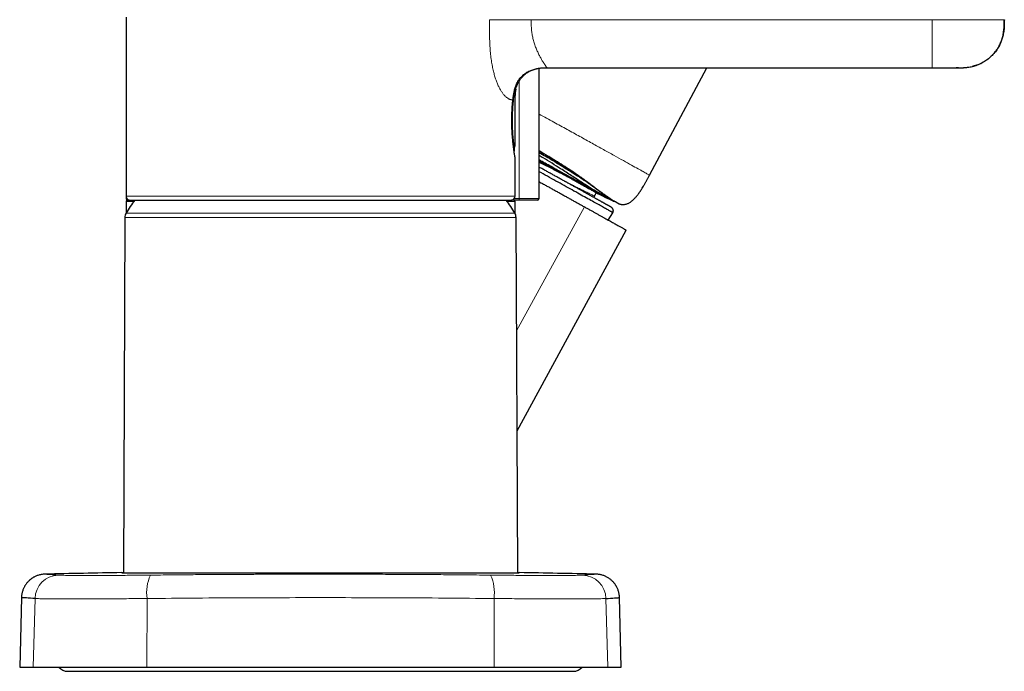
# Model space of a CAD drawing. Header units: millimetres. Extents: x 8 to 1170, y 12 to 886.
# Tile 202 of 256: x 913 to 1036, y 606 to 687. Entities that reach past the tile are written whole.
import ezdxf

# ---------------------------------------------------------------- set-up
doc = ezdxf.new("R2010")
doc.units = ezdxf.units.MM

msp = doc.modelspace()

# ---------------------------------------------------------------- linework, layer by layer
at = {"color": 7, "linetype": 'Continuous', "lineweight": 30}
for p, q in [((926.51, 687.69), (926.51, 665.39)), ((978.01, 665.11), (978.01, 681.34)), ((979.01, 681.39), (979.01, 681.39)), ((979.01, 681.39), (1027.01, 681.39)), ((991.77, 668), (998.94, 681.39)), ((1030.12, 681.39), (1030.01, 681.39)), ((1030.29, 681.39), (1030.15, 681.39)), ((975.23, 679.11), (975.23, 679.12)), ((975.23, 679.1), (975.23, 679.12)), ((975.01, 671.66), (975.01, 677.93)), ((974.72, 677.22), (974.74, 677.37)), ((975.01, 665.39), (975.01, 670.27)), ((926.51, 665.39), (926.51, 665.11)), ((985.05, 665.84), (985.02, 665.86)), ((926.51, 664.71), (926.51, 663.24)), ((926.71, 664.91), (926.87, 664.91)), ((926.91, 664.91), (926.71, 664.91)), ((926.89, 664.91), (926.91, 664.91)), ((926.9, 664.91), (926.93, 664.91)), ((974.63, 664.91), (974.58, 664.91)), ((975.49, 664.91), (974.6, 664.91)), ((975.01, 663.24), (975.01, 664.71)), ((977.81, 664.91), (975.49, 664.91)), ((986.64, 662.41), (987.2, 663.32)), ((926.37, 662.74), (926.18, 618.45)), ((975.34, 618.45), (975.14, 662.74)), ((975.26, 636.15), (988.86, 661.15)), ((925.98, 618.45), (950.76, 618.45)), ((950.76, 618.45), (975.53, 618.45)), ((985.11, 618.26), (985.11, 618.26)), ((985.11, 618.26), (985.11, 618.26)), ((913.48, 615.34), (913.26, 606.66)), ((913.49, 615.55), (913.47, 615.34)), ((988.26, 606.66), (988.03, 615.34)), ((913.26, 606.66), (914.95, 606.66)), ((914.95, 606.66), (929.09, 606.66)), ((929.09, 606.66), (972.42, 606.66)), ((972.42, 606.66), (986.56, 606.66)), ((986.56, 606.66), (988.26, 606.66)), ((919.26, 606.16), (982.26, 606.16))]:
    msp.add_line(p, q, dxfattribs=at)
at = {"color": 8, "linetype": 'Continuous', "lineweight": 0}
for p, q in [((1030.15, 681.39), (1030.12, 681.39)), ((975.52, 679.73), (975.52, 665.11)), ((974.83, 678.04), (974.84, 678.07)), ((975.01, 677.93), (974.88, 677.93)), ((974.72, 677.24), (974.74, 677.39)), ((974.99, 671.67), (975.01, 671.66)), ((926.51, 665.11), (926.59, 665.11)), ((927.47, 664.71), (926.51, 664.71)), ((975.01, 664.71), (974.04, 664.71)), ((974.92, 665.11), (975.52, 665.11)), ((975.52, 665.11), (978.01, 665.11)), ((926.52, 663.25), (975, 663.25)), ((975.2, 648.61), (983.66, 664.06)), ((928.23, 662.74), (926.37, 662.74)), ((975.14, 662.74), (928.23, 662.74)), ((915.18, 615.23), (914.95, 606.66)), ((929.13, 615.23), (929.09, 606.66)), ((972.39, 615.23), (972.42, 606.66)), ((986.34, 615.23), (986.56, 606.66))]:
    msp.add_line(p, q, dxfattribs=at)
at = {"color": 7, "linetype": 'Continuous', "lineweight": 30, "flags": 128}
for points in [[(975.2, 679.06), (975.22, 679.09), (975.24, 679.12)], [(975.01, 670.27), (975, 670.3), (975, 670.32)], [(987.2, 663.32), (987.2, 663.33), (987.19, 663.33), (987.17, 663.34), (987.15, 663.36), (987.11, 663.38), (987.08, 663.4), (987.03, 663.43), (986.98, 663.46), (986.91, 663.49), (986.85, 663.53), (986.77, 663.57), (986.69, 663.62), (986.6, 663.67), (986.5, 663.73), (986.4, 663.78), (986.29, 663.85), (986.17, 663.91), (986.05, 663.98), (985.92, 664.05), (985.79, 664.13), (985.64, 664.21), (985.5, 664.29), (985.34, 664.38), (985.18, 664.47), (985.01, 664.56), (984.84, 664.66), (984.66, 664.76), (984.48, 664.86), (984.29, 664.96), (984.09, 665.07), (983.89, 665.18), (983.69, 665.3), (983.48, 665.41), (983.27, 665.53), (983.05, 665.65), (982.82, 665.78), (982.6, 665.91), (982.36, 666.03), (982.13, 666.17), (981.89, 666.3), (981.64, 666.43), (981.4, 666.57), (981.15, 666.71), (980.89, 666.85), (980.64, 666.99), (980.38, 667.14), (980.11, 667.28), (979.85, 667.43), (979.58, 667.57), (979.31, 667.72), (979.04, 667.87), (978.77, 668.02), (978.5, 668.18), (978.22, 668.33), (978.01, 668.44)], [(926.18, 618.45), (926.16, 618.45), (925.98, 618.45)], [(975.53, 618.45), (975.36, 618.45), (975.34, 618.45)]]:
    msp.add_lwpolyline(points, dxfattribs=at)
at = {"color": 8, "linetype": 'Continuous', "lineweight": 0, "flags": 128}
for points in [[(974.74, 677.36), (974.74, 677.37), (974.74, 677.39)], [(974.99, 671.67), (974.98, 671.63), (974.97, 671.6)]]:
    msp.add_lwpolyline(points, dxfattribs=at)
at = {"color": 8, "linetype": 'Continuous', "lineweight": 0}
for centre, radius, start, end in [((974.72, 677.91), 0.167, 8.1499, 65.8653), ((974.89, 671.26), 0.176, 266.9181, 290.7767), ((974.77, 671.11), 0.178, 312.7297, 357.354), ((975.22, 665.06), 0.309, 331.0883, 9.4031), ((918.16, 615.16), 2.99, 91.7237, 178.7392), ((934.36, 615.96), 5.28, 155.4894, 187.9505), ((967.16, 615.96), 5.28, 352.0495, 24.5106), ((983.35, 615.16), 2.99, 1.2608, 88.2763)]:
    msp.add_arc(centre, radius, start, end, dxfattribs=at)
at = {"color": 7, "linetype": 'Continuous', "lineweight": 30}
for centre, radius, start, end in [((978.41, 677.93), 3.4, 166.6451, 180), ((974.75, 671.1), 0.2, 316.3672, 359.7544), ((927.01, 665.39), 0.5, 180, 255.6238), ((974.51, 665.39), 0.5, 284.3762, 0), ((926.71, 665.11), 0.2, 180, 270), ((926.71, 664.71), 0.2, 90, 180), ((950.76, 648.46), 28.4, 144.6155, 148.5975), ((926.93, 665.1), 0.2, 255.6238, 276.5997), ((950.76, 648.46), 28.4, 31.4025, 35.3862), ((974.58, 665.1), 0.2, 258.0246, 284.3762), ((974.81, 664.71), 0.2, 0, 90), ((977.81, 665.11), 0.2, 270, 0), ((927.37, 662.73), 1, 148.5975, 179.75), ((974.14, 662.73), 1, 0.25, 31.4025), ((950.76, -881.34), 1500, 90.94638, 91.31221), ((950.76, -881.34), 1500, 88.68779, 89.05362), ((919.26, 607.66), 1.5, 221.8103, 270), ((982.26, 607.66), 1.5, 270, 318.1897)]:
    msp.add_arc(centre, radius, start, end, dxfattribs=at)
at = {"color": 8, "linetype": 'Continuous', "lineweight": 0}
for points, knots in [([(971.82, 687.39), (971.82, 687.21), (971.82, 686.84), (971.82, 686.29), (971.82, 685.73), (971.83, 685.22), (971.85, 684.75), (971.87, 684.32), (971.89, 683.88), (971.93, 683.47), (971.96, 683.07), (972.01, 682.68), (972.06, 682.3), (972.12, 681.93), (972.18, 681.58), (972.25, 681.26), (972.31, 680.96), (972.39, 680.68), (972.46, 680.4), (972.55, 680.13), (972.64, 679.87), (972.73, 679.62), (972.82, 679.38), (972.92, 679.16), (973.03, 678.95), (973.13, 678.75), (973.23, 678.57), (973.34, 678.41), (973.44, 678.26), (973.55, 678.12), (973.65, 678), (973.75, 677.89), (973.85, 677.79), (973.96, 677.7), (974.06, 677.63), (974.16, 677.56), (974.25, 677.51), (974.34, 677.47), (974.43, 677.44), (974.51, 677.42), (974.6, 677.4), (974.67, 677.39), (974.72, 677.39), (974.74, 677.39)], [0, 0, 0, 0, 0.034996, 0.069995, 0.104989, 0.139982, 0.167485, 0.194987, 0.22248, 0.249969, 0.274968, 0.299978, 0.324986, 0.349983, 0.374977, 0.395815, 0.41666, 0.437503, 0.458339, 0.479168, 0.499994, 0.520828, 0.541664, 0.562496, 0.58333, 0.604168, 0.62501, 0.645857, 0.6667, 0.68753, 0.708359, 0.729195, 0.750037, 0.773377, 0.796703, 0.820024, 0.843349, 0.866682, 0.890019, 0.917515, 0.945005, 0.972501, 1, 1, 1, 1]), ([(977.03, 687.39), (976.95, 687.39), (976.79, 687.39), (976.55, 687.39), (976.31, 687.39), (976.05, 687.39), (975.78, 687.39), (975.51, 687.39), (975.23, 687.39), (974.95, 687.39), (974.68, 687.39), (974.41, 687.39), (974.14, 687.39), (973.88, 687.39), (973.62, 687.39), (973.38, 687.39), (973.15, 687.39), (972.93, 687.39), (972.74, 687.39), (972.56, 687.39), (972.4, 687.39), (972.26, 687.39), (972.13, 687.39), (972.02, 687.39), (971.92, 687.39), (971.85, 687.39), (971.82, 687.39)], [0, 0, 0, 0, 0.036636, 0.074088, 0.112971, 0.153716, 0.196577, 0.24164, 0.288825, 0.333753, 0.380007, 0.427253, 0.475101, 0.523135, 0.570931, 0.618076, 0.664193, 0.708961, 0.752132, 0.793545, 0.833144, 0.868863, 0.903146, 0.936211, 0.968362, 1, 1, 1, 1]), ([(979.01, 681.39), (979.01, 681.39), (979.01, 681.39), (979, 681.39), (979, 681.4), (978.98, 681.42), (978.96, 681.45), (978.93, 681.49), (978.89, 681.54), (978.85, 681.61), (978.79, 681.69), (978.72, 681.79), (978.64, 681.91), (978.56, 682.04), (978.46, 682.19), (978.36, 682.36), (978.26, 682.53), (978.16, 682.72), (978.05, 682.92), (977.94, 683.14), (977.83, 683.36), (977.73, 683.6), (977.63, 683.85), (977.53, 684.11), (977.44, 684.37), (977.35, 684.65), (977.27, 684.92), (977.21, 685.2), (977.16, 685.47), (977.11, 685.74), (977.08, 686.01), (977.05, 686.29), (977.04, 686.57), (977.03, 686.84), (977.03, 687.12), (977.03, 687.3), (977.03, 687.39)], [0, 0, 0, 0, 0.009843, 0.038381, 0.066918, 0.095453, 0.12401, 0.152048, 0.180068, 0.208074, 0.236084, 0.267916, 0.299743, 0.331574, 0.363404, 0.395231, 0.427058, 0.458888, 0.490717, 0.522546, 0.554376, 0.586204, 0.618031, 0.649862, 0.681692, 0.713519, 0.74535, 0.77387, 0.802385, 0.830905, 0.859434, 0.887961, 0.91596, 0.94397, 0.971991, 1, 1, 1, 1]), ([(1027.01, 687.39), (1026.93, 687.39), (1026.76, 687.39), (1026.51, 687.39), (1026.24, 687.39), (1025.97, 687.39), (1025.7, 687.39), (1025.32, 687.39), (1024.83, 687.39), (1023.7, 687.39), (1021.49, 687.39), (1017.19, 687.39), (1009.5, 687.39), (995.78, 687.39), (984.35, 687.39), (977.03, 687.39)], [0, 0, 0, 0, 0.004804, 0.00987, 0.015283, 0.020705, 0.026054, 0.031342, 0.043622, 0.055757, 0.098997, 0.176212, 0.314096, 0.560318, 1, 1, 1, 1]), ([(1036.01, 687.39), (1036, 687.39), (1036, 687.39), (1035.97, 687.39), (1035.93, 687.39), (1035.87, 687.39), (1035.79, 687.39), (1035.7, 687.39), (1035.59, 687.39), (1035.47, 687.39), (1035.32, 687.39), (1035.17, 687.39), (1035, 687.39), (1034.81, 687.39), (1034.6, 687.39), (1034.39, 687.39), (1034.16, 687.39), (1033.92, 687.39), (1033.66, 687.39), (1033.39, 687.39), (1033.11, 687.39), (1032.81, 687.39), (1032.5, 687.39), (1032.18, 687.39), (1031.84, 687.39), (1031.51, 687.39), (1031.16, 687.39), (1030.81, 687.39), (1030.45, 687.39), (1030.07, 687.39), (1029.69, 687.39), (1029.31, 687.39), (1028.92, 687.39), (1028.58, 687.39), (1028.29, 687.39), (1028.06, 687.39), (1027.84, 687.39), (1027.62, 687.39), (1027.41, 687.39), (1027.21, 687.39), (1027.07, 687.39), (1027.01, 687.39)], [0, 0, 0, 0, 0.0284252, 0.0566987, 0.0848398, 0.1128666, 0.140796, 0.1681475, 0.1954349, 0.2226721, 0.2498723, 0.2775421, 0.3052, 0.3328593, 0.360533, 0.3882344, 0.4154814, 0.4427817, 0.4701491, 0.4975981, 0.525646, 0.5538116, 0.5821134, 0.6105658, 0.6390196, 0.6669026, 0.6947388, 0.7225432, 0.7503302, 0.7786194, 0.8069208, 0.8352496, 0.8636214, 0.8920522, 0.9081756, 0.9255032, 0.9415927, 0.9567679, 0.9713498, 0.985656, 1, 1, 1, 1]), ([(1027.01, 687.39), (1027.01, 687.28), (1027.01, 687.06), (1027.01, 686.73), (1027.01, 686.4), (1027.01, 686.06), (1027.01, 685.76), (1027.01, 685.47), (1027.01, 685.21), (1027.01, 684.95), (1027.01, 684.7), (1027.01, 684.44), (1027.01, 684.17), (1027.01, 683.91), (1027.01, 683.65), (1027.01, 683.4), (1027.01, 683.16), (1027.01, 682.93), (1027.01, 682.72), (1027.01, 682.52), (1027.01, 682.33), (1027.01, 682.17), (1027.01, 682.01), (1027.01, 681.88), (1027.01, 681.76), (1027.01, 681.67), (1027.01, 681.58), (1027.01, 681.52), (1027.01, 681.47), (1027.01, 681.43), (1027.01, 681.41), (1027.01, 681.4), (1027.01, 681.39), (1027.01, 681.39), (1027.01, 681.39)], [0, 0, 0, 0, 0.033938, 0.067947, 0.102072, 0.136349, 0.17081, 0.198037, 0.22541, 0.252939, 0.280631, 0.308487, 0.339763, 0.371225, 0.402849, 0.434603, 0.466448, 0.498342, 0.530238, 0.562091, 0.593856, 0.625495, 0.656975, 0.688272, 0.719371, 0.750266, 0.780959, 0.81146, 0.843225, 0.874819, 0.906266, 0.937591, 0.968823, 1, 1, 1, 1]), ([(974.84, 678.07), (974.84, 678.15), (974.86, 678.3), (974.89, 678.54), (974.95, 678.78), (975.02, 679.01), (975.1, 679.24), (975.21, 679.47), (975.33, 679.69), (975.47, 679.9), (975.62, 680.1), (975.8, 680.28), (975.98, 680.46), (976.18, 680.62), (976.39, 680.77), (976.61, 680.9), (976.84, 681.02), (977.07, 681.12), (977.31, 681.2), (977.55, 681.27), (977.79, 681.32), (978.04, 681.35), (978.21, 681.37), (978.3, 681.37), (978.31, 681.37)], [0, 0, 0, 0, 0.04538, 0.090966, 0.136817, 0.182994, 0.22955, 0.276519, 0.323912, 0.37171, 0.419868, 0.468314, 0.516958, 0.565696, 0.61442, 0.663028, 0.711427, 0.759544, 0.807325, 0.854743, 0.901789, 0.948478, 0.994837, 1, 1, 1, 1]), ([(974.88, 677.93), (974.85, 677.7), (974.8, 677.24), (974.73, 676.31), (974.68, 675.32), (974.68, 674.28), (974.73, 673.28), (974.8, 672.38), (974.88, 671.6), (974.93, 671.27), (974.95, 671.1)], [0, 0, 0, 0, 0.1229422, 0.2493414, 0.3757659, 0.4998944, 0.624169, 0.7510914, 0.8775086, 1, 1, 1, 1]), ([(974.74, 677.39), (974.74, 677.45), (974.76, 677.58), (974.78, 677.75), (974.81, 677.91), (974.83, 678.02), (974.84, 678.07)], [0, 0, 0, 0, 0.252026, 0.501773, 0.750628, 1, 1, 1, 1]), ([(975.1, 678.72), (975.1, 678.71), (975.1, 678.71), (975.09, 678.7), (975.08, 678.67), (975.06, 678.63), (975.04, 678.58), (975.01, 678.48), (974.95, 678.3), (974.9, 678.05), (974.88, 677.93)], [0, 0, 0, 0, 0.087027, 0.17394, 0.259372, 0.343538, 0.426668, 0.509001, 0.753466, 1, 1, 1, 1]), ([(978.01, 675.63), (978.63, 675.29), (979.8, 674.64), (981.5, 673.71), (983.09, 672.83), (984.62, 671.98), (986.06, 671.19), (987.38, 670.46), (988.55, 669.81), (989.55, 669.25), (990.37, 668.79), (991.02, 668.43), (991.47, 668.17), (991.73, 668.02), (991.75, 668.01), (991.76, 668)], [0, 0, 0, 0, 0.086462, 0.163855, 0.241508, 0.318969, 0.395982, 0.472599, 0.549212, 0.626116, 0.70333, 0.780723, 0.858092, 0.935333, 1, 1, 1, 1]), ([(974.95, 671.1), (974.95, 671.14), (974.95, 671.21), (974.96, 671.32), (974.96, 671.42), (974.96, 671.51), (974.97, 671.58), (974.97, 671.63), (974.98, 671.66), (974.98, 671.66), (974.99, 671.67)], [0, 0, 0, 0, 0.128621, 0.252147, 0.375138, 0.502211, 0.629126, 0.751194, 0.873216, 1, 1, 1, 1]), ([(978.01, 671.07), (978.54, 670.75), (979.73, 670.06), (981.45, 668.98), (982.99, 667.94), (984.23, 667.03), (985.19, 666.29), (985.91, 665.76), (986.26, 665.53), (986.38, 665.45)], [0, 0, 0, 0, 0.150793, 0.333076, 0.515382, 0.652858, 0.789979, 0.927009, 1, 1, 1, 1]), ([(980.54, 667.61), (980.64, 667.56), (980.84, 667.46), (981.16, 667.29), (981.49, 667.12), (981.81, 666.96), (982.13, 666.79), (982.44, 666.63), (982.74, 666.48), (983.04, 666.33), (983.32, 666.19), (983.58, 666.05), (983.84, 665.93), (984.08, 665.81), (984.31, 665.69), (984.52, 665.59), (984.73, 665.49), (984.85, 665.43), (984.91, 665.4)], [0, 0, 0, 0, 0.049229, 0.112151, 0.174431, 0.236788, 0.299785, 0.363376, 0.427511, 0.492138, 0.557203, 0.619844, 0.682781, 0.745961, 0.809329, 0.872829, 0.936405, 1, 1, 1, 1]), ([(926.51, 665.39), (926.51, 665.39), (926.53, 665.39), (926.65, 665.39), (926.84, 665.39), (927.11, 665.39), (927.44, 665.39), (927.86, 665.39), (928.34, 665.39), (928.89, 665.39), (929.51, 665.39), (930.2, 665.39), (930.95, 665.39), (931.77, 665.39), (932.66, 665.39), (933.6, 665.39), (934.6, 665.39), (935.64, 665.39), (936.74, 665.39), (937.87, 665.39), (939.03, 665.39), (940.24, 665.39), (941.47, 665.39), (942.73, 665.39), (944.02, 665.39), (945.33, 665.39), (946.67, 665.39), (948.02, 665.39), (949.38, 665.39), (950.76, 665.39), (952.13, 665.39), (953.49, 665.39), (954.84, 665.39), (956.18, 665.39), (957.49, 665.39), (958.78, 665.39), (960.04, 665.39), (961.28, 665.39), (962.48, 665.39), (963.65, 665.39), (964.78, 665.39), (965.87, 665.39), (966.91, 665.39), (967.91, 665.39), (968.86, 665.39), (969.74, 665.39), (970.56, 665.39), (971.31, 665.39), (972, 665.39), (972.62, 665.39), (973.17, 665.39), (973.66, 665.39), (974.07, 665.39), (974.41, 665.39), (974.67, 665.39), (974.86, 665.39), (974.98, 665.39), (975, 665.39), (975.01, 665.39)], [0, 0, 0, 0, 0.018061, 0.036026, 0.053911, 0.071736, 0.089515, 0.107265, 0.124999, 0.142734, 0.160483, 0.178262, 0.196086, 0.213972, 0.231936, 0.249996, 0.268057, 0.286021, 0.303907, 0.321732, 0.339512, 0.357262, 0.374997, 0.392733, 0.410483, 0.428263, 0.446088, 0.463974, 0.481939, 0.5, 0.518061, 0.536026, 0.553911, 0.571736, 0.589515, 0.607265, 0.624999, 0.642734, 0.660483, 0.678262, 0.696086, 0.713972, 0.731936, 0.749996, 0.768057, 0.786021, 0.803907, 0.821732, 0.839512, 0.857262, 0.874997, 0.892733, 0.910483, 0.928263, 0.946088, 0.963974, 0.981939, 1, 1, 1, 1]), ([(926.93, 664.91), (926.93, 664.91), (926.95, 664.91), (927.08, 664.91), (927.32, 664.91), (927.68, 664.91), (928.13, 664.91), (928.68, 664.91), (929.33, 664.91), (930.06, 664.91), (930.89, 664.91), (931.8, 664.91), (932.79, 664.91), (933.86, 664.91), (935, 664.91), (936.21, 664.91), (937.48, 664.91), (938.81, 664.91), (940.19, 664.91), (941.61, 664.91), (943.07, 664.91), (944.56, 664.91), (946.08, 664.91), (947.63, 664.91), (949.18, 664.91), (950.74, 664.91), (952.31, 664.91), (953.87, 664.91), (955.41, 664.91), (956.93, 664.91), (958.42, 664.91), (959.88, 664.91), (961.31, 664.91), (962.69, 664.91), (964.02, 664.91), (965.29, 664.91), (966.49, 664.91), (967.64, 664.91), (968.71, 664.91), (969.7, 664.91), (970.61, 664.91), (971.44, 664.91), (972.18, 664.91), (972.83, 664.91), (973.38, 664.91), (973.83, 664.91), (974.18, 664.91), (974.4, 664.91), (974.47, 664.91), (974.49, 664.91)], [0, 0, 0, 0, 0.000693, 0.022708, 0.044729, 0.066757, 0.08879, 0.11083, 0.132808, 0.154718, 0.176654, 0.19871, 0.220828, 0.24286, 0.264831, 0.286844, 0.308875, 0.3309, 0.352892, 0.374829, 0.396766, 0.418759, 0.440785, 0.462817, 0.484828, 0.506795, 0.528822, 0.550937, 0.572998, 0.594938, 0.616844, 0.638812, 0.66089, 0.682988, 0.704991, 0.7269, 0.748855, 0.77095, 0.793058, 0.815037, 0.836954, 0.85894, 0.881022, 0.903108, 0.925116, 0.947059, 0.968996, 0.990986, 1, 1, 1, 1]), ([(986.65, 665.12), (986.7, 665.1), (986.77, 665.07), (986.86, 665.07), (986.9, 665.08), (986.91, 665.09)], [0, 0, 0, 0, 0.537241, 0.826395, 1, 1, 1, 1]), ([(987.03, 664.91), (987.05, 664.9), (987.1, 664.89), (987.17, 664.88), (987.2, 664.89), (987.22, 664.89)], [0, 0, 0, 0, 0.385338, 0.790852, 1, 1, 1, 1]), ([(987.27, 664.86), (987.25, 664.86), (987.2, 664.84), (987.14, 664.86), (987.09, 664.87)], [0, 0, 0, 0, 0.250096, 1, 1, 1, 1]), ([(916.41, 618.26), (916.41, 618.26), (916.41, 618.26), (916.43, 618.26), (916.46, 618.26), (916.52, 618.25), (916.58, 618.25), (916.67, 618.24), (916.77, 618.24), (916.89, 618.23), (917.02, 618.22), (917.16, 618.21), (917.32, 618.2), (917.48, 618.19), (917.66, 618.18), (917.86, 618.16), (918, 618.15), (918.07, 618.15)], [0, 0, 0, 0, 0.049451, 0.119386, 0.189173, 0.258979, 0.328965, 0.399292, 0.470115, 0.540204, 0.609683, 0.673634, 0.737921, 0.802626, 0.867827, 0.933595, 1, 1, 1, 1]), ([(918.07, 618.15), (918.14, 618.15), (918.27, 618.14), (918.57, 618.13), (918.94, 618.12), (919.4, 618.11), (919.93, 618.11), (920.53, 618.1), (921.2, 618.1), (921.94, 618.1), (922.74, 618.1), (923.59, 618.1), (924.49, 618.11), (925.43, 618.11), (926.42, 618.12), (927.43, 618.13), (928.48, 618.14), (929.19, 618.15), (929.55, 618.15)], [0, 0, 0, 0, 0.063071, 0.125807, 0.188309, 0.250676, 0.313004, 0.375385, 0.437907, 0.500655, 0.563228, 0.625579, 0.687793, 0.749958, 0.812164, 0.874507, 0.937086, 1, 1, 1, 1]), ([(929.55, 618.15), (929.97, 618.15), (930.82, 618.16), (932.08, 618.17), (933.33, 618.19), (934.57, 618.2), (935.81, 618.21), (936.9, 618.21), (937.87, 618.22), (938.69, 618.23), (939.52, 618.23), (940.35, 618.23), (941.18, 618.24), (942.02, 618.24), (943.08, 618.25), (944.36, 618.25), (945.85, 618.26), (947.34, 618.26), (948.83, 618.26), (950.32, 618.26), (951.81, 618.26), (953.3, 618.26), (954.78, 618.26), (956.27, 618.25), (957.76, 618.25), (959.26, 618.24), (960.75, 618.24), (962.24, 618.23), (963.68, 618.22), (965.07, 618.21), (966.44, 618.2), (967.8, 618.19), (969.18, 618.18), (970.57, 618.16), (971.49, 618.15), (971.96, 618.15)], [0, 0, 0, 0, 0.030131, 0.059997, 0.089625, 0.119041, 0.148274, 0.177352, 0.196864, 0.21633, 0.23576, 0.25526, 0.275044, 0.294786, 0.314498, 0.349668, 0.384853, 0.419916, 0.454836, 0.489699, 0.524727, 0.559695, 0.594589, 0.629492, 0.664485, 0.699648, 0.735059, 0.770103, 0.804842, 0.836817, 0.868961, 0.901314, 0.933914, 0.966798, 1, 1, 1, 1]), ([(971.96, 618.15), (972.32, 618.15), (973.04, 618.14), (974.09, 618.13), (975.1, 618.12), (976.09, 618.11), (977.03, 618.11), (977.93, 618.1), (978.79, 618.1), (979.58, 618.1), (980.32, 618.1), (980.99, 618.1), (981.59, 618.11), (982.12, 618.11), (982.57, 618.12), (982.95, 618.13), (983.24, 618.14), (983.37, 618.15), (983.44, 618.15)], [0, 0, 0, 0, 0.063071, 0.125807, 0.188309, 0.250676, 0.313004, 0.375385, 0.437907, 0.500655, 0.563228, 0.625579, 0.687793, 0.749958, 0.812164, 0.874507, 0.937086, 1, 1, 1, 1]), ([(983.44, 618.15), (983.5, 618.15), (983.63, 618.16), (983.81, 618.17), (983.98, 618.19), (984.14, 618.2), (984.28, 618.21), (984.4, 618.21), (984.49, 618.22), (984.57, 618.23), (984.64, 618.23), (984.71, 618.23), (984.77, 618.24), (984.83, 618.24), (984.89, 618.25), (984.96, 618.25), (985.02, 618.26), (985.07, 618.26), (985.1, 618.26), (985.11, 618.26), (985.11, 618.26), (985.11, 618.26)], [0, 0, 0, 0, 0.060261, 0.119994, 0.17925, 0.238082, 0.296547, 0.354703, 0.393727, 0.432659, 0.47152, 0.510518, 0.550085, 0.589569, 0.628995, 0.699333, 0.769703, 0.839827, 0.909668, 0.979395, 1, 1, 1, 1]), ([(929.13, 615.23), (928.69, 615.22), (927.83, 615.22), (926.56, 615.21), (925.32, 615.2), (924.12, 615.19), (922.97, 615.19), (921.88, 615.19), (920.84, 615.18), (919.87, 615.18), (918.97, 615.18), (918.16, 615.19), (917.43, 615.19), (916.78, 615.19), (916.23, 615.2), (915.77, 615.21), (915.41, 615.22), (915.25, 615.22), (915.18, 615.23)], [0, 0, 0, 0, 0.062499, 0.124998, 0.187498, 0.249998, 0.312498, 0.374999, 0.437499, 0.5, 0.562501, 0.625001, 0.687502, 0.750002, 0.812502, 0.875002, 0.937501, 1, 1, 1, 1]), ([(972.39, 615.23), (970.34, 615.25), (966.24, 615.29), (960.06, 615.32), (953.86, 615.34), (947.65, 615.34), (941.45, 615.32), (935.27, 615.29), (931.17, 615.25), (929.13, 615.23)], [0, 0, 0, 0, 0.142862, 0.285719, 0.428573, 0.571427, 0.714281, 0.857138, 1, 1, 1, 1]), ([(986.34, 615.23), (986.26, 615.22), (986.1, 615.22), (985.74, 615.21), (985.28, 615.2), (984.73, 615.19), (984.09, 615.19), (983.35, 615.19), (982.54, 615.18), (981.64, 615.18), (980.67, 615.18), (979.64, 615.19), (978.54, 615.19), (977.39, 615.19), (976.19, 615.2), (974.95, 615.21), (973.68, 615.22), (972.82, 615.22), (972.39, 615.23)], [0, 0, 0, 0, 0.062499, 0.124998, 0.187498, 0.249998, 0.312498, 0.374999, 0.437499, 0.5, 0.562501, 0.625001, 0.687502, 0.750002, 0.812502, 0.875002, 0.937501, 1, 1, 1, 1]), ([(987.96, 615.34), (987.97, 615.34), (988.01, 615.34), (987.52, 615.31), (986.73, 615.25), (986.34, 615.23)], [0, 0, 0, 0, 0.1999952, 0.5999904, 1, 1, 1, 1])]:
    msp.add_open_spline(points, degree=3, knots=knots, dxfattribs=at)
at = {"color": 7, "linetype": 'Continuous', "lineweight": 30}
for points, knots in [([(1030.05, 681.39), (1030.05, 681.39), (1030.07, 681.39), (1030.1, 681.39), (1030.13, 681.39), (1030.17, 681.39), (1030.21, 681.39), (1030.25, 681.39), (1030.31, 681.39), (1030.39, 681.39), (1030.47, 681.39), (1030.55, 681.39), (1030.62, 681.4), (1030.7, 681.4), (1030.78, 681.4), (1030.87, 681.41), (1030.98, 681.41), (1031.12, 681.42), (1031.27, 681.44), (1031.48, 681.46), (1031.74, 681.5), (1032.04, 681.56), (1032.35, 681.65), (1032.65, 681.75), (1032.94, 681.87), (1033.18, 681.98), (1033.36, 682.08), (1033.5, 682.16), (1033.63, 682.24), (1033.76, 682.33), (1033.9, 682.43), (1034.04, 682.53), (1034.19, 682.66), (1034.34, 682.8), (1034.5, 682.95), (1034.66, 683.12), (1034.82, 683.31), (1034.98, 683.51), (1035.12, 683.71), (1035.25, 683.92), (1035.37, 684.14), (1035.49, 684.38), (1035.6, 684.63), (1035.69, 684.89), (1035.78, 685.17), (1035.85, 685.45), (1035.9, 685.75), (1035.95, 686.06), (1035.98, 686.38), (1035.99, 686.71), (1036, 687.05), (1036, 687.28), (1036, 687.39)], [0, 0, 0, 0, 0.007493, 0.016503, 0.024188, 0.029257, 0.033934, 0.038474, 0.043144, 0.052236, 0.060896, 0.06882, 0.076842, 0.085099, 0.093679, 0.102667, 0.112146, 0.127856, 0.143914, 0.160292, 0.19091, 0.222639, 0.254779, 0.286827, 0.318781, 0.35063, 0.36651, 0.382356, 0.398162, 0.413932, 0.430547, 0.448609, 0.468117, 0.489067, 0.511449, 0.535248, 0.560442, 0.587, 0.610826, 0.635603, 0.661306, 0.687906, 0.715378, 0.743699, 0.772849, 0.802817, 0.833599, 0.865194, 0.897613, 0.93087, 0.964985, 1, 1, 1, 1]), ([(1036.01, 687.39), (1036.01, 687.28), (1036.01, 687.06), (1036, 686.73), (1035.99, 686.4), (1035.96, 686.06), (1035.91, 685.76), (1035.86, 685.47), (1035.8, 685.21), (1035.72, 684.95), (1035.63, 684.7), (1035.52, 684.44), (1035.4, 684.17), (1035.25, 683.91), (1035.08, 683.65), (1034.9, 683.4), (1034.7, 683.16), (1034.49, 682.93), (1034.26, 682.72), (1034.03, 682.52), (1033.78, 682.33), (1033.52, 682.17), (1033.25, 682.01), (1032.98, 681.88), (1032.7, 681.76), (1032.41, 681.67), (1032.2, 681.6), (1032.08, 681.58), (1032.05, 681.57)], [0, 0, 0, 0, 0.0430332, 0.0861551, 0.1294247, 0.1728872, 0.2165835, 0.2511073, 0.2858159, 0.3207225, 0.3558351, 0.391156, 0.4308148, 0.4707084, 0.5108072, 0.5510711, 0.5914514, 0.6318931, 0.672338, 0.7127278, 0.7530069, 0.7931259, 0.8330437, 0.8727295, 0.9121639, 0.9513394, 0.9902594, 1, 1, 1, 1]), ([(1035.41, 684.2), (1035.41, 684.2), (1035.42, 684.23), (1035.43, 684.24), (1035.44, 684.26)], [0, 0, 0, 0, 0.194377, 1, 1, 1, 1]), ([(975.23, 679.1), (975.23, 679.12), (975.26, 679.2), (975.32, 679.34), (975.41, 679.53), (975.5, 679.7), (975.6, 679.86), (975.71, 680.01), (975.84, 680.17), (975.97, 680.31), (976.1, 680.44), (976.25, 680.58), (976.41, 680.71), (976.61, 680.84), (976.82, 680.96), (977.03, 681.07), (977.26, 681.16), (977.48, 681.23), (977.68, 681.28), (977.86, 681.32), (978.04, 681.35), (978.21, 681.37), (978.35, 681.38), (978.48, 681.38), (978.55, 681.39), (978.58, 681.39)], [0, 0, 0, 0, 0.012107, 0.060727, 0.107612, 0.152696, 0.195911, 0.237188, 0.285967, 0.331527, 0.373795, 0.413642, 0.467346, 0.52192, 0.577274, 0.633329, 0.69003, 0.747348, 0.790743, 0.834492, 0.876643, 0.914686, 0.948668, 0.978635, 1, 1, 1, 1]), ([(978.3, 681.37), (978.31, 681.37), (978.33, 681.38), (978.37, 681.38), (978.44, 681.38), (978.52, 681.39), (978.61, 681.39), (978.73, 681.39), (978.86, 681.39), (978.96, 681.39), (979.01, 681.39)], [0, 0, 0, 0, 0.061326, 0.134878, 0.22574, 0.336592, 0.468828, 0.623202, 0.800149, 1, 1, 1, 1]), ([(1027.01, 681.39), (1027.08, 681.39), (1027.23, 681.39), (1027.44, 681.39), (1027.66, 681.39), (1027.87, 681.39), (1028.08, 681.39), (1028.3, 681.39), (1028.51, 681.39), (1028.73, 681.39), (1028.94, 681.39), (1029.12, 681.39), (1029.28, 681.39), (1029.42, 681.39), (1029.54, 681.39), (1029.65, 681.39), (1029.75, 681.39), (1029.84, 681.39), (1029.91, 681.39), (1029.96, 681.39), (1030, 681.39), (1030, 681.39), (1030.01, 681.39)], [0, 0, 0, 0, 0.04667, 0.093338, 0.140007, 0.186673, 0.23334, 0.280012, 0.335008, 0.390004, 0.445, 0.499999, 0.546669, 0.593336, 0.640004, 0.686671, 0.733339, 0.78001, 0.835006, 0.890004, 0.945001, 1, 1, 1, 1]), ([(1030.15, 681.39), (1030.18, 681.39), (1030.22, 681.39), (1030.28, 681.39), (1030.33, 681.39), (1030.38, 681.39), (1030.42, 681.39), (1030.45, 681.39), (1030.49, 681.39), (1030.52, 681.39), (1030.53, 681.39), (1030.54, 681.39)], [0, 0, 0, 0, 0.201181, 0.381583, 0.540997, 0.646926, 0.741549, 0.825577, 0.900225, 0.967434, 1, 1, 1, 1]), ([(976.3, 680.62), (976.34, 680.65), (976.44, 680.73), (976.54, 680.8), (976.61, 680.84)], [0, 0, 0, 0, 0.378008, 1, 1, 1, 1]), ([(974.84, 678.07), (974.86, 678.15), (974.9, 678.32), (974.96, 678.54), (975.03, 678.72), (975.1, 678.88), (975.17, 679.01), (975.21, 679.09), (975.22, 679.1), (975.22, 679.1)], [0, 0, 0, 0, 0.138981, 0.27831, 0.418251, 0.558872, 0.747261, 0.936479, 1, 1, 1, 1]), ([(974.84, 678.04), (974.85, 678.09), (974.87, 678.2), (974.91, 678.36), (974.95, 678.5), (975, 678.62), (975.04, 678.73), (975.08, 678.83), (975.12, 678.91), (975.15, 678.97), (975.17, 679), (975.17, 679.01)], [0, 0, 0, 0, 0.109188, 0.22692, 0.344792, 0.46266, 0.580368, 0.697873, 0.815256, 0.932651, 1, 1, 1, 1]), ([(975.1, 678.72), (975.1, 678.73), (975.11, 678.76), (975.1, 678.8), (975.09, 678.82), (975.09, 678.84), (975.09, 678.84)], [0, 0, 0, 0, 0.367481, 0.68218, 0.928567, 1, 1, 1, 1]), ([(974.74, 677.36), (974.74, 677.42), (974.76, 677.54), (974.78, 677.71), (974.8, 677.87), (974.82, 677.97), (974.83, 678.02)], [0, 0, 0, 0, 0.241321, 0.494725, 0.747101, 1, 1, 1, 1]), ([(974.83, 678.03), (974.83, 678.03), (974.83, 678.03), (974.83, 678.04), (974.83, 678.04)], [0, 0, 0, 0, 0.802766, 1, 1, 1, 1]), ([(975.01, 670.27), (975, 670.28), (975, 670.29), (974.98, 670.44), (974.94, 670.65), (974.9, 670.95), (974.85, 671.32), (974.79, 671.76), (974.74, 672.24), (974.69, 672.76), (974.65, 673.32), (974.62, 673.91), (974.61, 674.51), (974.61, 675.12), (974.62, 675.72), (974.65, 676.31), (974.68, 676.82), (974.71, 677.12), (974.72, 677.24)], [0, 0, 0, 0, 0.064026, 0.127902, 0.191744, 0.255563, 0.319393, 0.383264, 0.447046, 0.510536, 0.573797, 0.637077, 0.700467, 0.76412, 0.827699, 0.890993, 0.954455, 1, 1, 1, 1]), ([(974.95, 671.1), (974.95, 671.13), (974.95, 671.2), (974.96, 671.29), (974.96, 671.38), (974.96, 671.44), (974.96, 671.5), (974.97, 671.54), (974.97, 671.57), (974.97, 671.59), (974.97, 671.6), (974.97, 671.61), (974.97, 671.61), (974.97, 671.61)], [0, 0, 0, 0, 0.133408, 0.265244, 0.396053, 0.524657, 0.609371, 0.697085, 0.788712, 0.856976, 0.922199, 0.982102, 1, 1, 1, 1]), ([(974.97, 671.54), (974.97, 671.55), (974.98, 671.56), (975, 671.6), (975, 671.64), (975.01, 671.66)], [0, 0, 0, 0, 0.047203, 0.502133, 1, 1, 1, 1]), ([(978.01, 671.01), (978.12, 670.94), (978.4, 670.79), (978.82, 670.54), (979.27, 670.26), (979.72, 669.99), (980.17, 669.71), (980.61, 669.44), (981.02, 669.18), (981.4, 668.93), (981.76, 668.7), (982.11, 668.46), (982.45, 668.23), (982.79, 668), (983.12, 667.77), (983.44, 667.54), (983.76, 667.31), (984.06, 667.08), (984.36, 666.86), (984.61, 666.68), (984.82, 666.53), (984.98, 666.4), (985.14, 666.29), (985.29, 666.18), (985.42, 666.08), (985.55, 665.99), (985.67, 665.91), (985.79, 665.82), (985.89, 665.75), (985.97, 665.7), (986.01, 665.67), (986.06, 665.64), (986.1, 665.61), (986.13, 665.59), (986.16, 665.57), (986.18, 665.55), (986.2, 665.54), (986.23, 665.52), (986.26, 665.5), (986.29, 665.48), (986.32, 665.46), (986.32, 665.46)], [0, 0, 0, 0, 0.032863, 0.077129, 0.121408, 0.165709, 0.210047, 0.254424, 0.298835, 0.336917, 0.375006, 0.413096, 0.45116, 0.489194, 0.527673, 0.566935, 0.606163, 0.645946, 0.685716, 0.725388, 0.750265, 0.774679, 0.798262, 0.821104, 0.843201, 0.862468, 0.882417, 0.903182, 0.924756, 0.933451, 0.942231, 0.950322, 0.957421, 0.96353, 0.968647, 0.972774, 0.976123, 0.980897, 0.987046, 0.994571, 1, 1, 1, 1]), ([(978.01, 670.85), (978.3, 670.68), (978.9, 670.33), (979.73, 669.84), (980.28, 669.5), (980.57, 669.32), (980.65, 669.27), (980.73, 669.22), (980.81, 669.17), (980.89, 669.13), (981.33, 668.85), (982.06, 668.39), (982.97, 667.82), (983.47, 667.5), (983.68, 667.36)], [0, 0, 0, 0, 0.1398118, 0.2894055, 0.4069291, 0.4213416, 0.4355278, 0.4494876, 0.4632214, 0.4767291, 0.490011, 0.6935509, 0.8670837, 1, 1, 1, 1]), ([(986.65, 665.12), (986.57, 665.17), (986.41, 665.26), (986.09, 665.43), (985.74, 665.63), (985.34, 665.86), (984.89, 666.12), (984.4, 666.42), (983.88, 666.75), (983.31, 667.11), (982.71, 667.51), (982.07, 667.93), (981.4, 668.37), (980.59, 668.89), (979.63, 669.48), (978.73, 670.03), (978.18, 670.35), (978.01, 670.45)], [0, 0, 0, 0, 0.063978, 0.127688, 0.1913, 0.254998, 0.318981, 0.383463, 0.447977, 0.512125, 0.576233, 0.640634, 0.705122, 0.769141, 0.864085, 0.958638, 1, 1, 1, 1]), ([(984.44, 666.35), (984.13, 666.52), (983.53, 666.86), (982.49, 667.43), (981.41, 668.03), (980.16, 668.72), (979.02, 669.34), (978.26, 669.76), (978.01, 669.9)], [0, 0, 0, 0, 0.167263, 0.334629, 0.5019, 0.669353, 0.892461, 1, 1, 1, 1]), ([(978.01, 669.78), (978.28, 669.64), (978.97, 669.26), (980.07, 668.65), (980.83, 668.22), (981.21, 668.01)], [0, 0, 0, 0, 0.234677, 0.617337, 1, 1, 1, 1]), ([(978.01, 669.65), (978.09, 669.6), (978.29, 669.5), (978.6, 669.34), (978.95, 669.17), (979.3, 668.99), (979.64, 668.82), (979.97, 668.65), (980.3, 668.48), (980.61, 668.32), (980.92, 668.16), (981.12, 668.06), (981.21, 668.01)], [0, 0, 0, 0, 0.073462, 0.174218, 0.279909, 0.385082, 0.489639, 0.593484, 0.696527, 0.798681, 0.899865, 1, 1, 1, 1]), ([(987.2, 663.32), (987.21, 663.33), (987.22, 663.36), (987.24, 663.4), (987.25, 663.45), (987.26, 663.5), (987.27, 663.55), (987.26, 663.59), (987.26, 663.64), (987.25, 663.68), (987.24, 663.72), (987.23, 663.76), (987.21, 663.8), (987.19, 663.83), (987.17, 663.86), (987.15, 663.88), (987.14, 663.9), (987.12, 663.92), (987.11, 663.93), (987.09, 663.94), (987.08, 663.95), (987.07, 663.96), (987.06, 663.97), (987.05, 663.97), (987.04, 663.98), (987.03, 663.99), (987.02, 663.99), (987.01, 664), (986.99, 664.02), (986.96, 664.03), (986.94, 664.05), (986.9, 664.07), (986.86, 664.09), (986.82, 664.11), (986.78, 664.14), (986.73, 664.17), (986.67, 664.2), (986.62, 664.23), (986.55, 664.27), (986.49, 664.3), (986.42, 664.34), (986.34, 664.39), (986.26, 664.43), (986.18, 664.48), (986.09, 664.53), (986, 664.58), (985.9, 664.63), (985.8, 664.69), (985.7, 664.75), (985.59, 664.81), (985.48, 664.87), (985.37, 664.93), (985.25, 665), (985.12, 665.07), (985, 665.14), (984.87, 665.21), (984.73, 665.28), (984.6, 665.36), (984.46, 665.44), (984.31, 665.52), (984.17, 665.6), (984.02, 665.69), (983.86, 665.77), (983.71, 665.86), (983.55, 665.95), (983.38, 666.04), (983.22, 666.13), (983.05, 666.22), (982.88, 666.32), (982.7, 666.42), (982.53, 666.51), (982.35, 666.61), (982.16, 666.71), (981.98, 666.82), (981.79, 666.92), (981.61, 667.02), (981.41, 667.13), (981.22, 667.24), (981.03, 667.34), (980.83, 667.45), (980.63, 667.56), (980.43, 667.67), (980.23, 667.79), (980.03, 667.9), (979.82, 668.01), (979.62, 668.13), (979.41, 668.24), (979.2, 668.36), (978.99, 668.47), (978.78, 668.59), (978.57, 668.7), (978.36, 668.82), (978.17, 668.93), (978.05, 668.99), (978.01, 669.01)], [0, 0, 0, 0, 0.00226, 0.005122, 0.007928, 0.01068, 0.01338, 0.016027, 0.01862, 0.021156, 0.023629, 0.026028, 0.028338, 0.030531, 0.032578, 0.034463, 0.036205, 0.037858, 0.039497, 0.041191, 0.043015, 0.045066, 0.047461, 0.050347, 0.053932, 0.058527, 0.064664, 0.073438, 0.088305, 0.103538, 0.117983, 0.133301, 0.148061, 0.162548, 0.176885, 0.191133, 0.205322, 0.219472, 0.233593, 0.247694, 0.26178, 0.275854, 0.289919, 0.303976, 0.318028, 0.332075, 0.346119, 0.360159, 0.374197, 0.388232, 0.402266, 0.416297, 0.430328, 0.444357, 0.458386, 0.472413, 0.486439, 0.500465, 0.514491, 0.528515, 0.542539, 0.556563, 0.570587, 0.58461, 0.598632, 0.612655, 0.626677, 0.640699, 0.654721, 0.668742, 0.682763, 0.696785, 0.710806, 0.724826, 0.738847, 0.752868, 0.766888, 0.780909, 0.794929, 0.808949, 0.822969, 0.83699, 0.85101, 0.86503, 0.87905, 0.893069, 0.907089, 0.921109, 0.935129, 0.949149, 0.963168, 0.977188, 0.991208, 1, 1, 1, 1]), ([(981.21, 668.01), (981.42, 667.89), (981.85, 667.65), (982.45, 667.32), (983.03, 667), (983.56, 666.71), (984.04, 666.44), (984.47, 666.2), (984.83, 666), (985.02, 665.9), (985.11, 665.85)], [0, 0, 0, 0, 0.117726, 0.238504, 0.361906, 0.487448, 0.614601, 0.7428, 0.871462, 1, 1, 1, 1]), ([(987.91, 664.46), (987.93, 664.45), (987.96, 664.44), (988, 664.43), (988.03, 664.42), (988.06, 664.41), (988.11, 664.4), (988.19, 664.38), (988.3, 664.36), (988.43, 664.35), (988.57, 664.35), (988.73, 664.37), (988.88, 664.41), (989.03, 664.46), (989.18, 664.52), (989.32, 664.6), (989.46, 664.7), (989.59, 664.8), (989.7, 664.89), (989.79, 664.98), (989.87, 665.06), (989.96, 665.15), (990.05, 665.25), (990.15, 665.36), (990.26, 665.5), (990.37, 665.65), (990.5, 665.83), (990.64, 666.03), (990.78, 666.26), (990.94, 666.51), (991.1, 666.79), (991.27, 667.09), (991.43, 667.39), (991.59, 667.69), (991.7, 667.9), (991.76, 668)], [0, 0, 0, 0, 0.011636, 0.020688, 0.027194, 0.031957, 0.036702, 0.055809, 0.077254, 0.098023, 0.125283, 0.152509, 0.180011, 0.207843, 0.235835, 0.264067, 0.292555, 0.321261, 0.350105, 0.36829, 0.387936, 0.409642, 0.433461, 0.459426, 0.487548, 0.523434, 0.562193, 0.603647, 0.647536, 0.702473, 0.759671, 0.818395, 0.878036, 0.938381, 1, 1, 1, 1]), ([(978.01, 667.2), (978.15, 667.11), (978.45, 666.95), (978.88, 666.71), (979.31, 666.48), (979.73, 666.24), (980.15, 666.01), (980.56, 665.79), (980.97, 665.56), (981.37, 665.33), (981.77, 665.11), (982.17, 664.89), (982.55, 664.68), (982.93, 664.47), (983.3, 664.26), (983.54, 664.13), (983.66, 664.06)], [0, 0, 0, 0, 0.071339, 0.143139, 0.214942, 0.285465, 0.355987, 0.426506, 0.497017, 0.568957, 0.640879, 0.71278, 0.784651, 0.856484, 0.928271, 1, 1, 1, 1]), ([(986, 665.48), (985.87, 665.55), (985.62, 665.69), (985.23, 665.91), (984.84, 666.12), (984.57, 666.27), (984.44, 666.35)], [0, 0, 0, 0, 0.280401, 0.539838, 0.77929, 1, 1, 1, 1]), ([(984.91, 665.4), (984.91, 665.4), (984.91, 665.39), (984.9, 665.37), (984.89, 665.35), (984.88, 665.34), (984.87, 665.32), (984.86, 665.3), (984.85, 665.27), (984.84, 665.25), (984.83, 665.24), (984.83, 665.23)], [0, 0, 0, 0, 0.150286, 0.292185, 0.426475, 0.554073, 0.650706, 0.743162, 0.832533, 0.974964, 1, 1, 1, 1]), ([(985.11, 665.85), (985.1, 665.81), (985.07, 665.74), (985.02, 665.63), (984.96, 665.51), (984.93, 665.44), (984.91, 665.4)], [0, 0, 0, 0, 0.27981, 0.559828, 0.77992, 1, 1, 1, 1]), ([(985.05, 665.84), (985.06, 665.84), (985.08, 665.84), (985.1, 665.84), (985.11, 665.85)], [0, 0, 0, 0, 0.560001, 1, 1, 1, 1]), ([(985.1, 665.82), (985.12, 665.81), (985.22, 665.76), (985.38, 665.69), (985.57, 665.59), (985.75, 665.51), (985.92, 665.43), (986.06, 665.36), (986.18, 665.3), (986.27, 665.26), (986.35, 665.22), (986.42, 665.18), (986.49, 665.15), (986.54, 665.13), (986.58, 665.11), (986.62, 665.09), (986.64, 665.08), (986.66, 665.08), (986.66, 665.08), (986.66, 665.08)], [0, 0, 0, 0, 0.023983, 0.099343, 0.170359, 0.237321, 0.300571, 0.360521, 0.404618, 0.44962, 0.496384, 0.545674, 0.598144, 0.654336, 0.714695, 0.779576, 0.849522, 0.924548, 1, 1, 1, 1]), ([(986.34, 665.3), (986.28, 665.33), (986.18, 665.39), (986.06, 665.45), (986, 665.49)], [0, 0, 0, 0, 0.5000749, 1, 1, 1, 1]), ([(986.38, 665.45), (986.49, 665.37), (986.84, 665.13), (987.28, 664.85), (987.67, 664.61), (987.9, 664.48), (987.91, 664.47), (987.92, 664.46)], [0, 0, 0, 0, 0.11317, 0.353604, 0.593525, 0.833123, 1, 1, 1, 1]), ([(926.91, 664.9), (926.91, 664.9), (926.92, 664.9), (926.93, 664.9), (926.95, 664.9), (926.98, 664.9), (927.01, 664.9), (927.04, 664.9), (927.07, 664.9), (927.11, 664.9), (927.14, 664.9), (927.16, 664.9), (927.17, 664.9)], [0, 0, 0, 0, 0.13125, 0.256319, 0.375276, 0.488182, 0.595088, 0.696039, 0.791075, 0.873022, 0.950049, 1, 1, 1, 1]), ([(926.95, 664.9), (926.95, 664.9), (926.97, 664.9), (927, 664.9), (927.03, 664.9), (927.07, 664.9), (927.1, 664.9), (927.14, 664.9), (927.18, 664.9), (927.21, 664.9), (927.25, 664.9), (927.28, 664.9), (927.31, 664.9), (927.37, 664.9), (927.45, 664.9), (927.56, 664.9), (927.67, 664.9), (927.82, 664.9), (928, 664.9), (928.23, 664.9), (928.48, 664.9), (928.75, 664.9), (929.04, 664.9), (929.35, 664.9), (929.67, 664.9), (930, 664.9), (930.36, 664.9), (930.73, 664.9), (931.12, 664.9), (931.52, 664.9), (931.93, 664.9), (932.34, 664.9), (932.76, 664.9), (933.19, 664.9), (933.63, 664.9), (934.09, 664.9), (934.57, 664.9), (935.07, 664.9), (935.61, 664.9), (936.15, 664.9), (936.71, 664.9), (937.28, 664.9), (937.87, 664.9), (938.44, 664.9), (939.02, 664.9), (939.58, 664.9), (940.16, 664.9), (940.74, 664.9), (941.33, 664.9), (941.94, 664.9), (942.58, 664.9), (943.24, 664.9), (943.9, 664.9), (944.58, 664.9), (945.25, 664.9), (945.94, 664.9), (946.61, 664.9), (947.26, 664.9), (947.9, 664.9), (948.54, 664.9), (949.18, 664.9), (949.83, 664.9), (950.49, 664.9), (951.17, 664.9), (951.88, 664.9), (952.58, 664.9), (953.27, 664.9), (953.97, 664.9), (954.66, 664.9), (955.34, 664.9), (955.98, 664.9), (956.61, 664.9), (957.23, 664.9), (957.85, 664.9), (958.46, 664.9), (959.08, 664.9), (959.71, 664.9), (960.36, 664.9), (961, 664.9), (961.63, 664.9), (962.25, 664.9), (962.86, 664.9), (963.44, 664.9), (964, 664.9), (964.53, 664.9), (965.05, 664.9), (965.56, 664.9), (966.05, 664.9), (966.55, 664.9), (967.06, 664.9), (967.56, 664.9), (968.05, 664.9), (968.53, 664.9), (968.99, 664.9), (969.43, 664.9), (969.85, 664.9), (970.24, 664.9), (970.6, 664.9), (970.95, 664.9), (971.28, 664.9), (971.6, 664.9), (971.9, 664.9), (972.18, 664.9), (972.45, 664.9), (972.7, 664.9), (972.94, 664.9), (973.16, 664.9), (973.36, 664.9), (973.56, 664.9), (973.74, 664.9), (973.86, 664.9), (973.94, 664.9), (973.97, 664.9), (974, 664.9), (974.04, 664.9), (974.08, 664.9), (974.12, 664.9), (974.16, 664.9), (974.21, 664.9), (974.26, 664.9), (974.31, 664.9), (974.36, 664.9), (974.41, 664.9), (974.45, 664.9), (974.47, 664.9), (974.47, 664.9)], [0, 0, 0, 0, 0.00267, 0.007371, 0.011816, 0.016007, 0.019945, 0.023631, 0.027224, 0.030542, 0.033587, 0.036369, 0.039066, 0.041749, 0.048869, 0.055895, 0.062827, 0.069668, 0.079967, 0.090274, 0.100595, 0.110938, 0.121283, 0.131612, 0.141515, 0.151412, 0.161305, 0.171198, 0.181089, 0.190982, 0.200877, 0.209953, 0.219038, 0.228132, 0.237238, 0.24636, 0.255464, 0.265369, 0.275255, 0.285127, 0.294994, 0.304863, 0.314742, 0.324649, 0.333749, 0.342859, 0.351974, 0.361084, 0.37018, 0.37926, 0.389148, 0.399027, 0.408901, 0.41877, 0.428643, 0.438527, 0.448424, 0.457509, 0.466601, 0.4757, 0.484803, 0.493905, 0.503001, 0.51292, 0.522835, 0.532745, 0.542653, 0.55256, 0.562467, 0.572372, 0.581452, 0.59053, 0.599608, 0.608681, 0.617747, 0.626807, 0.636683, 0.646556, 0.656451, 0.666364, 0.676291, 0.686224, 0.696158, 0.70526, 0.71435, 0.723423, 0.732483, 0.741535, 0.750583, 0.760455, 0.770337, 0.780238, 0.790164, 0.800103, 0.810049, 0.819989, 0.829085, 0.838157, 0.847211, 0.856261, 0.865312, 0.874366, 0.883192, 0.89203, 0.900888, 0.90976, 0.918622, 0.927473, 0.936256, 0.945731, 0.955035, 0.9571, 0.959156, 0.961239, 0.963519, 0.96602, 0.96874, 0.971681, 0.975392, 0.979402, 0.983714, 0.988327, 0.993242, 0.998458, 1, 1, 1, 1]), ([(927.36, 664.9), (927.36, 664.9), (927.38, 664.9), (927.41, 664.9), (927.44, 664.9), (927.44, 664.9)], [0, 0, 0, 0, 0.18972, 0.795786, 1, 1, 1, 1]), ([(973.94, 664.9), (973.94, 664.9), (973.96, 664.9), (973.98, 664.9), (974.01, 664.9), (974.01, 664.9)], [0, 0, 0, 0, 0.03901, 0.635634, 1, 1, 1, 1]), ([(974.17, 664.9), (974.18, 664.9), (974.21, 664.9), (974.25, 664.9), (974.3, 664.9), (974.34, 664.9), (974.39, 664.9), (974.43, 664.9), (974.47, 664.9), (974.51, 664.9), (974.54, 664.9), (974.56, 664.9), (974.58, 664.9), (974.6, 664.9), (974.6, 664.9), (974.6, 664.9)], [0, 0, 0, 0, 0.042692, 0.10282, 0.16696, 0.235117, 0.307294, 0.383497, 0.463732, 0.548007, 0.631172, 0.717944, 0.808332, 0.902346, 1, 1, 1, 1]), ([(974.49, 664.91), (974.52, 664.91), (974.6, 664.91), (974.61, 664.91), (974.61, 664.91)], [0, 0, 0, 0, 0.483099, 1, 1, 1, 1]), ([(986.65, 665.12), (986.6, 665.14), (986.49, 665.2), (986.39, 665.26), (986.34, 665.29)], [0, 0, 0, 0, 0.499998, 1, 1, 1, 1]), ([(986.6, 665.12), (986.73, 665.05), (987.03, 664.89), (987.14, 664.83), (987.2, 664.8)], [0, 0, 0, 0, 0.438604, 1, 1, 1, 1]), ([(987.03, 664.91), (986.98, 664.94), (986.88, 665), (986.73, 665.08), (986.65, 665.12)], [0, 0, 0, 0, 0.4998527, 1, 1, 1, 1]), ([(987.09, 664.87), (987.08, 664.88), (987.06, 664.89), (987.04, 664.9), (987.03, 664.91)], [0, 0, 0, 0, 0.5, 1, 1, 1, 1]), ([(987.23, 664.79), (987.24, 664.78), (987.27, 664.77), (987.17, 664.83), (987.09, 664.87)], [0, 0, 0, 0, 0.274632, 1, 1, 1, 1]), ([(987.25, 664.78), (987.27, 664.77), (987.3, 664.76), (987.35, 664.76), (987.39, 664.76), (987.42, 664.76), (987.42, 664.76)], [0, 0, 0, 0, 0.337698, 0.633462, 0.883993, 1, 1, 1, 1]), ([(987.94, 664.45), (987.91, 664.46), (987.85, 664.49), (987.63, 664.6), (987.42, 664.73), (987.36, 664.76)], [0, 0, 0, 0, 0.418874, 0.844609, 1, 1, 1, 1]), ([(983.66, 664.06), (983.79, 663.99), (984.04, 663.85), (984.4, 663.65), (984.76, 663.46), (985.1, 663.27), (985.43, 663.08), (985.74, 662.91), (986.05, 662.74), (986.34, 662.57), (986.62, 662.42), (986.9, 662.26), (987.15, 662.12), (987.39, 661.99), (987.61, 661.86), (987.82, 661.75), (988, 661.64), (988.17, 661.55), (988.33, 661.46), (988.46, 661.39), (988.57, 661.32), (988.67, 661.27), (988.74, 661.22), (988.8, 661.19), (988.83, 661.17), (988.86, 661.15), (988.86, 661.15), (988.86, 661.15)], [0, 0, 0, 0, 0.0394623, 0.0789245, 0.1183865, 0.1578483, 0.19731, 0.2367716, 0.2762331, 0.3156946, 0.3570349, 0.3983752, 0.4397155, 0.4810558, 0.5223959, 0.563736, 0.605076, 0.6464158, 0.6877555, 0.7290951, 0.7704345, 0.8117739, 0.8507512, 0.8897283, 0.9287053, 0.967682, 1, 1, 1, 1]), ([(916.41, 618.26), (916.33, 618.26), (916.17, 618.25), (915.95, 618.22), (915.73, 618.17), (915.54, 618.12), (915.35, 618.05), (915.2, 617.98), (915.06, 617.91), (914.94, 617.85), (914.84, 617.78), (914.75, 617.72), (914.67, 617.66), (914.59, 617.6), (914.51, 617.54), (914.42, 617.45), (914.32, 617.35), (914.21, 617.24), (914.1, 617.1), (913.98, 616.94), (913.88, 616.78), (913.8, 616.62), (913.72, 616.47), (913.66, 616.3), (913.6, 616.12), (913.55, 615.94), (913.51, 615.74), (913.48, 615.54), (913.48, 615.41), (913.47, 615.34)], [0, 0, 0, 0, 0.051666, 0.101529, 0.149247, 0.194515, 0.23707, 0.276688, 0.308171, 0.337268, 0.363907, 0.388028, 0.40959, 0.42898, 0.450098, 0.478129, 0.509799, 0.545073, 0.583887, 0.626142, 0.671696, 0.707917, 0.745788, 0.785193, 0.825999, 0.868053, 0.911193, 0.955238, 1, 1, 1, 1]), ([(988.04, 615.34), (988.03, 615.42), (988.03, 615.57), (987.99, 615.8), (987.95, 616.01), (987.89, 616.21), (987.82, 616.39), (987.75, 616.55), (987.68, 616.69), (987.62, 616.8), (987.55, 616.9), (987.49, 617), (987.43, 617.08), (987.37, 617.15), (987.31, 617.23), (987.22, 617.32), (987.12, 617.42), (987, 617.53), (986.87, 617.65), (986.71, 617.76), (986.55, 617.86), (986.39, 617.94), (986.23, 618.02), (986.07, 618.08), (985.89, 618.14), (985.7, 618.19), (985.51, 618.23), (985.31, 618.25), (985.18, 618.26), (985.11, 618.26)], [0, 0, 0, 0, 0.051659, 0.101515, 0.149226, 0.194488, 0.237037, 0.276649, 0.308127, 0.33722, 0.363853, 0.387969, 0.409525, 0.428913, 0.450035, 0.478069, 0.509741, 0.545018, 0.583835, 0.626093, 0.671651, 0.707875, 0.745751, 0.785161, 0.825972, 0.868033, 0.911179, 0.955231, 1, 1, 1, 1]), ([(915.18, 615.23), (914.78, 615.25), (914, 615.31), (913.5, 615.34), (913.54, 615.34), (913.55, 615.34)], [0, 0, 0, 0, 0.40001, 0.800005, 1, 1, 1, 1]), ([(986.34, 615.23), (986.74, 615.26), (987.55, 615.31), (987.83, 615.33), (987.96, 615.34)], [0, 0, 0, 0, 0.500009, 1, 1, 1, 1])]:
    msp.add_open_spline(points, degree=3, knots=knots, dxfattribs=at)

doc.saveas('drawing.dxf')
